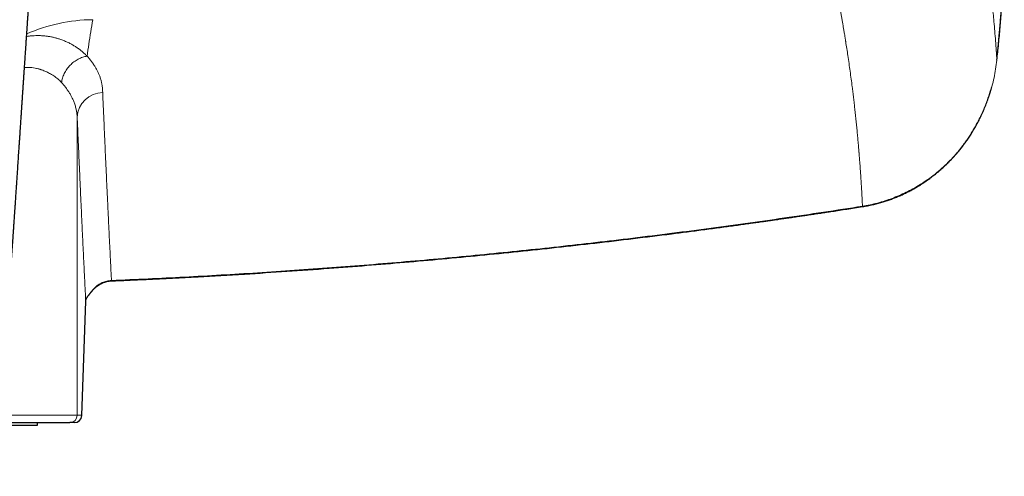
# Model space of a CAD drawing. Header units: millimetres. Extents: x 8 to 1267, y 12 to 1009.
# Tile 29 of 72: x 600 to 681, y 691 to 728. Entities that reach past the tile are written whole.
import ezdxf

# ---------------------------------------------------------------- set-up
doc = ezdxf.new("R2010")
doc.units = ezdxf.units.MM

msp = doc.modelspace()

# ---------------------------------------------------------------- linework, layer by layer
at = {"color": 252, "linetype": 'Continuous', "lineweight": 0}
for p, q in [((605.014, 696.13), (605.014, 720.497)), ((605.71, 705.474), (605.379, 696.13)), ((605.71, 705.474), (605.71, 705.453)), ((597.663, 696.13), (605.014, 696.13)), ((605.014, 696.13), (605.379, 696.13))]:
    msp.add_line(p, q, dxfattribs=at)
at = {"color": 7, "linetype": 'Continuous', "lineweight": 30}
for p, q in [((605.379, 696.109), (605.71, 705.453)), ((601.767, 695.33), (601.767, 695.53)), ((604.779, 695.53), (604.414, 695.53)), ((597.185, 695.33), (601.767, 695.33))]:
    msp.add_line(p, q, dxfattribs=at)
at = {"color": 7, "linetype": 'Continuous', "lineweight": 30, "flags": 128}
msp.add_lwpolyline([(680.185, 725.153), (680.186, 725.152), (680.181, 725.153), (680.18, 725.153)], dxfattribs=at)
at = {"color": 252, "linetype": 'Continuous', "lineweight": 0, "flags": 128}
msp.add_lwpolyline([(606.443, 706.521), (606.443, 706.521), (606.444, 706.522), (606.44, 706.527), (606.432, 706.536)], dxfattribs=at)
at = {"color": 252, "linetype": 'Continuous', "lineweight": 0}
for centre, radius, start, end in [((606.402, 714.844), 13.626, 90.49465, 113.8656), ((607.12, 720.401), 2.109, 90.63887, 177.38458), ((669.318, 713.237), 0.119, 184.9852, 202.34029), ((605.499, 706.074), 0.441, 323.26872, 342.33553), ((604.414, 696.13), 0.6, 270.00436, 0.00436), ((604.779, 696.13), 0.6, 270.00436, 0.00436)]:
    msp.add_arc(centre, radius, start, end, dxfattribs=at)
at = {"color": 7, "linetype": 'Continuous', "lineweight": 30}
msp.add_arc((604.779, 696.13), 0.6, 270, 358.0069, dxfattribs=at)
at = {"color": 252, "linetype": 'Continuous', "lineweight": 0}
for points, knots in [([(677.955, 741.882), (677.993, 741.689), (678.07, 741.3), (678.182, 740.716), (678.292, 740.126), (678.401, 739.532), (678.507, 738.938), (678.611, 738.342), (678.713, 737.745), (678.812, 737.145), (678.909, 736.541), (679.004, 735.932), (679.097, 735.32), (679.187, 734.704), (679.253, 734.241), (679.296, 733.931), (679.318, 733.775), (679.339, 733.618), (679.36, 733.461), (679.381, 733.307), (679.401, 733.159), (679.446, 732.811), (679.512, 732.295), (679.596, 731.608), (679.673, 730.952), (679.746, 730.295), (679.816, 729.634), (679.882, 728.972), (679.948, 728.268), (680.014, 727.521), (680.077, 726.733), (680.135, 725.942), (680.169, 725.417), (680.185, 725.153)], [0, 0, 0, 0, 0.032325, 0.065075, 0.09825, 0.131849, 0.165872, 0.199698, 0.233932, 0.268572, 0.303619, 0.339072, 0.374929, 0.411191, 0.447858, 0.45714, 0.466448, 0.475781, 0.48514, 0.494524, 0.503418, 0.511612, 0.55699, 0.596474, 0.636343, 0.676597, 0.717236, 0.758258, 0.799664, 0.848954, 0.898774, 0.949123, 1, 1, 1, 1]), ([(585.267, 692.943), (585.501, 692.944), (585.969, 692.948), (586.67, 692.976), (587.29, 693.017), (587.829, 693.064), (588.17, 693.1), (588.391, 693.125), (588.495, 693.138), (588.598, 693.15), (588.7, 693.163), (588.803, 693.177), (588.906, 693.191), (589.132, 693.222), (589.475, 693.274), (589.93, 693.354), (590.368, 693.44), (590.789, 693.535), (591.206, 693.64), (591.618, 693.758), (592.008, 693.884), (592.269, 693.978), (592.41, 694.032), (592.453, 694.049), (592.496, 694.066), (592.538, 694.083), (592.58, 694.1), (592.733, 694.163), (592.99, 694.276), (593.343, 694.448), (593.681, 694.632), (594.004, 694.828), (594.311, 695.034), (594.603, 695.251), (594.879, 695.48), (595.14, 695.72), (595.385, 695.971), (595.61, 696.228), (595.816, 696.493), (596.005, 696.767), (596.161, 697.023), (596.291, 697.258), (596.37, 697.414), (596.421, 697.521), (596.448, 697.577), (596.474, 697.634), (596.5, 697.691), (596.525, 697.748), (596.581, 697.877), (596.664, 698.082), (596.77, 698.37), (596.871, 698.672), (596.967, 698.988), (597.039, 699.254), (597.092, 699.458), (597.124, 699.59), (597.152, 699.709), (597.178, 699.825), (597.213, 699.981), (597.255, 700.182), (597.309, 700.458), (597.366, 700.776), (597.426, 701.138), (597.483, 701.515), (597.538, 701.908), (597.589, 702.316), (597.624, 702.619), (597.645, 702.811), (597.653, 702.887), (597.661, 702.964), (597.669, 703.04), (597.676, 703.106), (597.688, 703.221), (597.703, 703.383), (597.725, 703.606), (597.747, 703.849), (597.772, 704.121), (597.799, 704.426), (597.827, 704.748), (597.856, 705.088), (597.886, 705.446), (597.913, 705.776), (597.937, 706.075), (597.954, 706.277), (597.965, 706.422), (597.972, 706.508), (597.979, 706.594), (597.985, 706.669), (598, 706.867), (598.026, 707.195), (598.062, 707.67), (598.1, 708.162), (598.138, 708.673), (598.178, 709.201), (598.218, 709.747), (598.259, 710.316), (598.302, 710.909), (598.346, 711.525), (598.386, 712.084), (598.421, 712.584), (598.451, 713.003), (598.474, 713.337), (598.487, 713.531), (598.492, 713.6), (598.493, 713.617), (598.494, 713.635), (598.496, 713.652), (598.497, 713.669), (598.498, 713.686), (598.499, 713.703), (598.501, 713.734), (598.505, 713.784), (598.51, 713.861), (598.517, 713.959), (598.525, 714.077), (598.535, 714.217), (598.545, 714.376), (598.558, 714.557), (598.571, 714.757), (598.586, 714.975), (598.603, 715.212), (598.62, 715.469), (598.638, 715.737), (598.657, 716.014), (598.677, 716.3), (598.697, 716.603), (598.719, 716.921), (598.742, 717.256), (598.766, 717.607), (598.791, 717.987), (598.819, 718.398), (598.849, 718.84), (598.88, 719.302), (598.913, 719.783), (598.937, 720.135), (598.951, 720.352), (598.957, 720.427), (598.962, 720.503), (598.967, 720.578), (598.971, 720.641), (598.978, 720.743), (598.991, 720.937), (599.017, 721.323), (599.064, 722.014), (599.131, 723.01), (599.214, 724.221), (599.297, 725.435), (599.362, 726.392), (599.4, 726.949), (599.415, 727.156), (599.419, 727.22), (599.423, 727.285), (599.428, 727.349), (599.432, 727.414), (599.452, 727.695), (599.486, 728.199), (599.536, 728.93), (599.588, 729.679), (599.641, 730.446), (599.694, 731.225), (599.749, 732.016), (599.804, 732.819), (599.86, 733.638), (599.918, 734.479), (599.978, 735.343), (600.039, 736.229), (600.101, 737.132), (600.164, 738.052), (600.228, 738.988), (600.293, 739.94), (600.337, 740.58), (600.359, 740.903)], [0, 0, 0, 0, 0.011743, 0.023465, 0.035176, 0.042905, 0.050635, 0.052371, 0.054108, 0.055844, 0.057581, 0.059319, 0.061057, 0.062795, 0.070773, 0.078499, 0.085977, 0.093211, 0.100206, 0.107633, 0.114787, 0.120865, 0.121646, 0.122424, 0.123198, 0.12397, 0.124738, 0.125502, 0.132289, 0.138927, 0.145428, 0.151806, 0.158075, 0.16425, 0.170345, 0.176378, 0.182364, 0.188321, 0.193897, 0.199599, 0.205444, 0.209388, 0.213405, 0.214471, 0.215541, 0.216617, 0.217699, 0.218786, 0.219879, 0.224961, 0.230249, 0.235748, 0.241461, 0.247394, 0.250075, 0.252406, 0.25442, 0.25647, 0.258557, 0.262762, 0.26711, 0.273218, 0.279589, 0.286223, 0.293123, 0.300289, 0.307721, 0.309054, 0.310395, 0.311745, 0.313102, 0.314403, 0.315207, 0.319162, 0.322929, 0.326917, 0.331954, 0.337305, 0.34297, 0.348949, 0.355242, 0.36185, 0.366383, 0.371054, 0.37255, 0.37406, 0.375583, 0.377084, 0.378024, 0.386085, 0.394473, 0.403187, 0.412228, 0.421595, 0.431289, 0.441309, 0.451937, 0.462908, 0.474223, 0.481879, 0.489685, 0.496678, 0.499791, 0.500098, 0.500405, 0.500713, 0.501021, 0.501328, 0.501637, 0.501945, 0.502253, 0.503269, 0.504648, 0.506392, 0.508517, 0.511013, 0.513878, 0.517113, 0.520717, 0.524617, 0.528873, 0.533486, 0.538455, 0.5433, 0.54844, 0.553878, 0.559611, 0.565641, 0.571967, 0.578589, 0.586215, 0.594199, 0.602541, 0.61124, 0.620296, 0.621652, 0.623015, 0.624385, 0.625764, 0.627076, 0.62782, 0.631327, 0.637596, 0.648813, 0.668912, 0.691856, 0.714913, 0.735296, 0.744292, 0.745471, 0.746651, 0.747831, 0.749011, 0.750192, 0.751372, 0.764451, 0.777867, 0.791619, 0.805708, 0.820133, 0.834629, 0.849449, 0.864594, 0.880063, 0.896182, 0.91264, 0.929435, 0.946569, 0.964041, 0.981851, 1, 1, 1, 1]), ([(666.957, 731.484), (666.975, 731.396), (667.011, 731.218), (667.065, 730.948), (667.12, 730.671), (667.175, 730.387), (667.231, 730.096), (667.287, 729.804), (667.341, 729.512), (667.395, 729.219), (667.449, 728.92), (667.504, 728.615), (667.557, 728.311), (667.61, 728.008), (667.661, 727.708), (667.706, 727.437), (667.746, 727.198), (667.771, 727.04), (667.79, 726.927), (667.8, 726.861), (667.811, 726.795), (667.821, 726.733), (667.888, 726.312), (668.016, 725.484), (668.193, 724.253), (668.315, 723.33), (668.386, 722.759), (668.414, 722.536), (668.441, 722.314), (668.468, 722.087), (668.504, 721.783), (668.548, 721.402), (668.6, 720.929), (668.653, 720.44), (668.704, 719.936), (668.753, 719.441), (668.8, 718.954), (668.838, 718.535), (668.869, 718.183), (668.892, 717.906), (668.908, 717.714), (668.917, 717.608), (668.919, 717.576), (668.922, 717.548), (668.924, 717.52), (668.928, 717.469), (668.934, 717.392), (668.943, 717.287), (668.952, 717.175), (668.961, 717.056), (668.97, 716.931), (668.981, 716.795), (668.992, 716.648), (669.004, 716.488), (669.016, 716.321), (669.028, 716.147), (669.04, 715.964), (669.053, 715.774), (669.065, 715.591), (669.076, 715.42), (669.086, 715.266), (669.096, 715.118), (669.104, 714.974), (669.113, 714.834), (669.121, 714.698), (669.13, 714.548), (669.139, 714.387), (669.148, 714.215), (669.157, 714.051), (669.166, 713.894), (669.173, 713.746), (669.181, 713.605), (669.187, 713.473), (669.194, 713.347), (669.197, 713.266), (669.199, 713.226)], [0, 0, 0, 0, 0.013667, 0.027716, 0.042148, 0.056962, 0.072158, 0.087737, 0.102775, 0.118153, 0.133872, 0.14993, 0.166328, 0.18194, 0.197847, 0.214051, 0.224908, 0.235894, 0.239373, 0.242865, 0.24637, 0.249888, 0.252898, 0.313604, 0.38259, 0.451579, 0.463722, 0.475864, 0.488008, 0.50016, 0.51302, 0.538067, 0.562831, 0.59113, 0.61905, 0.64659, 0.673752, 0.700535, 0.716845, 0.733012, 0.747119, 0.749326, 0.751021, 0.752526, 0.754063, 0.755634, 0.761195, 0.767136, 0.77346, 0.780164, 0.78725, 0.794717, 0.803299, 0.812334, 0.821823, 0.831766, 0.842162, 0.853013, 0.864318, 0.873519, 0.882301, 0.890779, 0.899045, 0.907099, 0.91494, 0.922568, 0.932891, 0.942798, 0.952288, 0.961362, 0.97002, 0.978117, 0.985813, 0.993107, 1, 1, 1, 1]), ([(606.285, 728.469), (606.23, 728.135), (606.119, 727.468), (605.966, 726.475), (605.872, 725.819), (605.825, 725.492)], [0, 0, 0, 0, 0.333364, 0.666694, 1, 1, 1, 1]), ([(600.877, 727.096), (600.907, 727.101), (601.029, 727.122), (601.24, 727.145), (601.508, 727.165), (601.769, 727.171), (602.036, 727.167), (602.309, 727.149), (602.586, 727.117), (602.854, 727.072), (603.113, 727.017), (603.362, 726.951), (603.631, 726.867), (603.914, 726.762), (604.208, 726.635), (604.486, 726.496), (604.748, 726.346), (604.993, 726.187), (605.223, 726.022), (605.437, 725.85), (605.639, 725.674), (605.763, 725.552), (605.825, 725.492)], [0, 0, 0, 0, 0.013902, 0.056772, 0.099243, 0.141286, 0.182865, 0.230825, 0.278318, 0.32542, 0.372202, 0.418723, 0.465036, 0.526844, 0.588065, 0.648763, 0.708988, 0.768783, 0.827121, 0.885096, 0.94272, 1, 1, 1, 1]), ([(605.825, 725.492), (605.765, 725.48), (605.644, 725.456), (605.462, 725.402), (605.28, 725.332), (605.098, 725.246), (604.92, 725.143), (604.748, 725.025), (604.584, 724.892), (604.43, 724.746), (604.289, 724.588), (604.161, 724.421), (604.049, 724.246), (603.953, 724.067), (603.873, 723.884), (603.811, 723.701), (603.763, 723.52), (603.744, 723.399), (603.735, 723.34)], [0, 0, 0, 0, 0.058371, 0.118295, 0.179617, 0.242155, 0.305702, 0.370026, 0.434879, 0.5, 0.56512, 0.629974, 0.694298, 0.757844, 0.820383, 0.881705, 0.941629, 1, 1, 1, 1]), ([(605.825, 725.492), (605.892, 725.414), (606.025, 725.26), (606.205, 725.026), (606.369, 724.791), (606.516, 724.555), (606.647, 724.318), (606.761, 724.08), (606.861, 723.833), (606.946, 723.577), (607.015, 723.312), (607.063, 723.045), (607.092, 722.778), (607.095, 722.599), (607.097, 722.51)], [0, 0, 0, 0, 0.080787, 0.161271, 0.2415, 0.321524, 0.401388, 0.481142, 0.560831, 0.648469, 0.736147, 0.823922, 0.911854, 1, 1, 1, 1]), ([(680.185, 725.153), (680.155, 724.913), (680.094, 724.434), (679.957, 723.722), (679.786, 723.019), (679.579, 722.325), (679.338, 721.642), (679.063, 720.974), (678.754, 720.32), (678.411, 719.683), (678.036, 719.064), (677.629, 718.466), (677.19, 717.89), (676.72, 717.338), (676.219, 716.812), (675.69, 716.315), (675.134, 715.847), (674.553, 715.412), (673.948, 715.008), (673.351, 714.657), (672.768, 714.353), (672.201, 714.092), (671.622, 713.858), (671.031, 713.654), (670.429, 713.479), (669.819, 713.333), (669.406, 713.262), (669.199, 713.226)], [0, 0, 0, 0, 0.041614, 0.083202, 0.124767, 0.166312, 0.207839, 0.249351, 0.290854, 0.332352, 0.373856, 0.41538, 0.456941, 0.498562, 0.540222, 0.581886, 0.623558, 0.66524, 0.706936, 0.74865, 0.784425, 0.820224, 0.856057, 0.891934, 0.92787, 0.963884, 1, 1, 1, 1]), ([(603.735, 723.34), (603.684, 723.389), (603.585, 723.487), (603.426, 723.624), (603.263, 723.752), (603.097, 723.871), (602.928, 723.98), (602.764, 724.076), (602.605, 724.16), (602.451, 724.233), (602.282, 724.305), (602.153, 724.353), (602.066, 724.382), (602.039, 724.391), (602.012, 724.4), (601.986, 724.408), (601.959, 724.416), (601.861, 724.445), (601.691, 724.488), (601.443, 724.534), (601.193, 724.563), (600.948, 724.577), (600.784, 724.571), (600.706, 724.569)], [0, 0, 0, 0, 0.07094, 0.13998, 0.207135, 0.272417, 0.335843, 0.397428, 0.450116, 0.501406, 0.551313, 0.6151, 0.623278, 0.631417, 0.639516, 0.647575, 0.655595, 0.663574, 0.735577, 0.805597, 0.873719, 0.940039, 1, 1, 1, 1]), ([(603.735, 723.34), (603.796, 723.27), (603.919, 723.129), (604.088, 722.912), (604.247, 722.688), (604.395, 722.458), (604.528, 722.223), (604.628, 722.021), (604.704, 721.851), (604.76, 721.71), (604.814, 721.56), (604.865, 721.402), (604.906, 721.247), (604.94, 721.098), (604.967, 720.955), (604.989, 720.807), (605.005, 720.654), (605.011, 720.55), (605.014, 720.497)], [0, 0, 0, 0, 0.076537, 0.15492, 0.235149, 0.317225, 0.401149, 0.484111, 0.530462, 0.579696, 0.631813, 0.686812, 0.744694, 0.792196, 0.841477, 0.892538, 0.945379, 1, 1, 1, 1]), ([(607.097, 722.51), (607.119, 722), (607.163, 720.981), (607.229, 719.476), (607.296, 717.989), (607.363, 716.521), (607.43, 715.071), (607.495, 713.668), (607.56, 712.309), (607.624, 710.994), (607.687, 709.696), (607.751, 708.414), (607.794, 707.573), (607.815, 707.153)], [0, 0, 0, 0, 0.093332, 0.186665, 0.279997, 0.37333, 0.466663, 0.559996, 0.647996, 0.735997, 0.823997, 0.911999, 1, 1, 1, 1]), ([(605.014, 720.497), (605.035, 720), (605.078, 719.006), (605.143, 717.538), (605.207, 716.085), (605.272, 714.651), (605.337, 713.234), (605.401, 711.861), (605.463, 710.531), (605.525, 709.243), (605.587, 707.97), (605.648, 706.712), (605.69, 705.887), (605.71, 705.474)], [0, 0, 0, 0, 0.093194, 0.18641, 0.27965, 0.372918, 0.466214, 0.559542, 0.647567, 0.735624, 0.823713, 0.911838, 1, 1, 1, 1]), ([(669.199, 713.226), (668.136, 713.061), (666.008, 712.731), (662.815, 712.26), (659.619, 711.806), (656.422, 711.373), (653.223, 710.958), (650.083, 710.57), (647.002, 710.208), (643.98, 709.87), (640.957, 709.549), (637.933, 709.245), (634.906, 708.958), (631.879, 708.688), (628.849, 708.435), (625.818, 708.199), (622.785, 707.98), (619.769, 707.78), (616.769, 707.597), (613.786, 707.432), (610.801, 707.282), (608.811, 707.196), (607.815, 707.153)], [0, 0, 0, 0, 0.052328, 0.104639, 0.156935, 0.209217, 0.261487, 0.313747, 0.363013, 0.412274, 0.461531, 0.510785, 0.560038, 0.609291, 0.658547, 0.707806, 0.75707, 0.806341, 0.854741, 0.903149, 0.951568, 1, 1, 1, 1]), ([(606.432, 706.536), (606.48, 706.581), (606.574, 706.671), (606.73, 706.788), (606.894, 706.891), (607.066, 706.977), (607.245, 707.048), (607.43, 707.101), (607.621, 707.138), (607.75, 707.148), (607.815, 707.153)], [0, 0, 0, 0, 0.126638, 0.252067, 0.376645, 0.500732, 0.624703, 0.748951, 0.873898, 1, 1, 1, 1]), ([(607.815, 707.153), (607.816, 707.147), (607.816, 707.134), (607.817, 707.123), (607.817, 707.119), (607.817, 707.121), (607.817, 707.121)], [0, 0, 0, 0, 0.277716, 0.568759, 0.872285, 1, 1, 1, 1]), ([(605.71, 705.474), (605.713, 705.506), (605.719, 705.569), (605.746, 705.663), (605.788, 705.757), (605.844, 705.849), (605.894, 705.91), (605.919, 705.94)], [0, 0, 0, 0, 0.201197, 0.40136, 0.600903, 0.800282, 1, 1, 1, 1]), ([(606.432, 706.536), (606.405, 706.508), (606.35, 706.452), (606.273, 706.366), (606.199, 706.281), (606.13, 706.197), (606.066, 706.119), (606.009, 706.048), (605.958, 705.985), (605.933, 705.956), (605.919, 705.94)], [0, 0, 0, 0, 0.122471, 0.244597, 0.366192, 0.487533, 0.609523, 0.733826, 0.862917, 1, 1, 1, 1]), ([(605.379, 696.13), (605.379, 696.128), (605.379, 696.122), (605.379, 696.115), (605.379, 696.111), (605.379, 696.11)], [0, 0, 0, 0, 0.372393, 0.849828, 1, 1, 1, 1])]:
    msp.add_open_spline(points, degree=3, knots=knots, dxfattribs=at)
at = {"color": 7, "linetype": 'Continuous', "lineweight": 30}
for points, knots in [([(680.18, 725.153), (680.203, 725.369), (680.25, 725.795), (680.313, 726.425), (680.372, 727.038), (680.424, 727.632), (680.472, 728.208), (680.515, 728.766), (680.555, 729.324), (680.591, 729.878), (680.624, 730.43), (680.653, 730.959), (680.678, 731.466), (680.699, 731.952), (680.717, 732.416), (680.732, 732.857), (680.745, 733.277), (680.755, 733.675), (680.763, 734.027), (680.769, 734.334), (680.773, 734.601), (680.777, 734.86), (680.78, 735.115), (680.783, 735.512), (680.785, 736.057), (680.782, 736.755), (680.774, 737.471), (680.761, 738.207), (680.746, 738.796), (680.733, 739.231), (680.723, 739.508), (680.713, 739.787), (680.702, 740.063), (680.691, 740.329), (680.681, 740.578), (680.671, 740.808), (680.662, 741.019), (680.654, 741.211), (680.646, 741.383), (680.639, 741.536), (680.633, 741.67), (680.627, 741.785), (680.623, 741.855), (680.621, 741.886)], [0, 0, 0, 0, 0.038907, 0.076705, 0.113396, 0.148983, 0.183471, 0.21686, 0.249153, 0.283413, 0.316352, 0.347973, 0.378278, 0.407267, 0.434943, 0.461307, 0.48636, 0.510103, 0.532537, 0.549245, 0.565145, 0.580329, 0.595524, 0.610889, 0.651364, 0.692979, 0.735736, 0.77964, 0.824691, 0.841059, 0.857575, 0.874238, 0.891015, 0.907034, 0.921909, 0.935643, 0.948235, 0.959688, 0.970004, 0.979188, 0.987243, 0.994177, 1, 1, 1, 1]), ([(680.185, 725.153), (680.233, 725.598), (680.329, 726.486), (680.449, 727.821), (680.552, 729.156), (680.637, 730.49), (680.703, 731.817), (680.751, 733.136), (680.782, 734.448), (680.795, 735.759), (680.79, 737.079), (680.768, 738.408), (680.726, 739.746), (680.68, 740.855), (680.641, 741.517), (680.628, 741.734)], [0, 0, 0, 0, 0.080786, 0.1614728, 0.2420745, 0.3226055, 0.40308, 0.4820762, 0.5610452, 0.6400003, 0.718955, 0.7995342, 0.8801409, 0.960789, 1, 1, 1, 1]), ([(585.267, 691.143), (585.337, 691.143), (585.496, 691.143), (585.738, 691.147), (585.987, 691.152), (586.216, 691.158), (586.424, 691.166), (586.61, 691.174), (586.775, 691.182), (586.924, 691.19), (587.056, 691.198), (587.17, 691.206), (587.266, 691.212), (587.346, 691.218), (587.407, 691.222), (587.452, 691.226), (587.483, 691.228), (587.507, 691.23), (587.526, 691.231), (587.546, 691.233), (587.574, 691.235), (587.617, 691.239), (587.678, 691.244), (587.758, 691.251), (587.881, 691.261), (588.037, 691.276), (588.22, 691.294), (588.414, 691.314), (588.618, 691.337), (588.834, 691.363), (589.047, 691.39), (589.223, 691.414), (589.36, 691.433), (589.456, 691.446), (589.545, 691.459), (589.62, 691.47), (589.675, 691.479), (589.713, 691.485), (589.743, 691.489), (589.776, 691.494), (589.817, 691.501), (589.877, 691.51), (589.959, 691.524), (590.067, 691.542), (590.192, 691.563), (590.325, 691.587), (590.461, 691.612), (590.592, 691.637), (590.719, 691.662), (590.841, 691.687), (590.96, 691.713), (591.077, 691.738), (591.191, 691.764), (591.298, 691.789), (591.394, 691.812), (591.474, 691.831), (591.539, 691.847), (591.593, 691.861), (591.65, 691.875), (591.715, 691.892), (591.795, 691.913), (591.887, 691.938), (592.02, 691.975), (592.189, 692.024), (592.389, 692.085), (592.589, 692.149), (592.784, 692.215), (592.966, 692.28), (593.13, 692.341), (593.263, 692.393), (593.37, 692.436), (593.455, 692.471), (593.53, 692.503), (593.598, 692.532), (593.664, 692.561), (593.737, 692.594), (593.822, 692.633), (593.931, 692.684), (594.061, 692.746), (594.206, 692.819), (594.353, 692.896), (594.501, 692.976), (594.697, 693.088), (594.94, 693.233), (595.224, 693.419), (595.445, 693.575), (595.605, 693.695), (595.707, 693.775), (595.808, 693.855), (595.901, 693.932), (595.982, 694.001), (596.046, 694.057), (596.093, 694.099), (596.126, 694.128), (596.15, 694.15), (596.175, 694.173), (596.206, 694.202), (596.245, 694.238), (596.29, 694.281), (596.341, 694.331), (596.403, 694.392), (596.476, 694.466), (596.56, 694.554), (596.652, 694.654), (596.751, 694.766), (596.854, 694.889), (596.986, 695.053), (597.14, 695.259), (597.311, 695.513), (597.474, 695.78), (597.627, 696.057), (597.769, 696.34), (597.901, 696.63), (598.039, 696.964), (598.18, 697.343), (598.319, 697.77), (598.444, 698.207), (598.543, 698.597), (598.621, 698.937), (598.682, 699.221), (598.738, 699.5), (598.787, 699.767), (598.832, 700.029), (598.874, 700.287), (598.913, 700.538), (598.946, 700.774), (598.976, 700.993), (599.002, 701.197), (599.026, 701.385), (599.046, 701.558), (599.062, 701.695), (599.073, 701.8), (599.081, 701.874), (599.088, 701.939), (599.094, 701.991), (599.098, 702.031), (599.101, 702.063), (599.105, 702.096), (599.11, 702.141), (599.116, 702.204), (599.124, 702.287), (599.134, 702.387), (599.146, 702.504), (599.162, 702.675), (599.183, 702.901), (599.207, 703.18), (599.233, 703.474), (599.259, 703.784), (599.287, 704.116), (599.316, 704.472), (599.347, 704.851), (599.378, 705.248), (599.411, 705.663), (599.444, 706.096), (599.474, 706.495), (599.5, 706.856), (599.524, 707.174), (599.547, 707.49), (599.569, 707.795), (599.59, 708.088), (599.61, 708.367), (599.631, 708.648), (599.651, 708.927), (599.67, 709.204), (599.689, 709.464), (599.706, 709.706), (599.722, 709.931), (599.736, 710.135), (599.749, 710.319), (599.761, 710.483), (599.771, 710.632), (599.781, 710.765), (599.789, 710.882), (599.796, 710.983), (599.802, 711.068), (599.806, 711.14), (599.811, 711.204), (599.816, 711.272), (599.821, 711.356), (599.829, 711.461), (599.837, 711.589), (599.847, 711.734), (599.859, 711.899), (599.871, 712.083), (599.885, 712.287), (599.901, 712.51), (599.917, 712.752), (599.935, 713.012), (599.954, 713.291), (599.975, 713.606), (599.998, 713.953), (600.024, 714.329), (600.049, 714.714), (600.075, 715.106), (600.102, 715.505), (600.135, 715.992), (600.173, 716.569), (600.218, 717.242), (600.254, 717.796), (600.283, 718.227), (600.303, 718.531), (600.323, 718.834), (600.343, 719.127), (600.361, 719.404), (600.378, 719.662), (600.394, 719.9), (600.408, 720.121), (600.422, 720.318), (600.433, 720.493), (600.443, 720.646), (600.453, 720.785), (600.461, 720.911), (600.468, 721.023), (600.475, 721.12), (600.48, 721.202), (600.484, 721.263), (600.488, 721.313), (600.491, 721.362), (600.495, 721.425), (600.5, 721.503), (600.506, 721.593), (600.513, 721.692), (600.524, 721.856), (600.54, 722.09), (600.559, 722.385), (600.579, 722.682), (600.599, 722.978), (600.619, 723.278), (600.639, 723.578), (600.659, 723.871), (600.678, 724.157), (600.697, 724.43), (600.714, 724.691), (600.731, 724.939), (600.747, 725.176), (600.762, 725.404), (600.778, 725.633), (600.794, 725.872), (600.811, 726.128), (600.83, 726.401), (600.849, 726.692), (600.868, 726.972), (600.886, 727.24), (600.903, 727.491), (600.921, 727.753), (600.94, 728.024), (600.959, 728.305), (600.978, 728.595), (600.999, 728.893), (601.019, 729.195), (601.039, 729.491), (601.059, 729.776), (601.077, 730.044), (601.094, 730.294), (601.11, 730.527), (601.125, 730.74), (601.138, 730.935), (601.15, 731.111), (601.161, 731.271), (601.17, 731.401), (601.177, 731.504), (601.182, 731.58), (601.186, 731.644), (601.19, 731.694), (601.193, 731.735), (601.195, 731.776), (601.199, 731.825), (601.203, 731.884), (601.208, 731.954), (601.213, 732.038), (601.22, 732.138), (601.228, 732.257), (601.238, 732.394), (601.248, 732.548), (601.26, 732.721), (601.273, 732.915), (601.288, 733.131), (601.304, 733.37), (601.322, 733.628), (601.341, 733.906), (601.361, 734.203), (601.383, 734.513), (601.405, 734.836), (601.428, 735.169), (601.452, 735.521), (601.477, 735.889), (601.503, 736.275), (601.531, 736.677), (601.56, 737.097), (601.59, 737.534), (601.621, 737.989), (601.653, 738.457), (601.686, 738.939), (601.72, 739.434), (601.748, 739.84), (601.765, 740.081), (601.77, 740.151)], [0, 0, 0, 0, 0.003417, 0.007733, 0.011749, 0.015465, 0.018881, 0.021826, 0.024505, 0.026915, 0.029059, 0.030935, 0.032465, 0.033756, 0.034807, 0.035438, 0.035935, 0.036344, 0.03658, 0.036877, 0.03733, 0.03794, 0.038976, 0.040279, 0.041851, 0.044937, 0.047913, 0.050773, 0.054422, 0.057877, 0.061331, 0.064853, 0.066452, 0.068066, 0.069578, 0.070803, 0.071739, 0.072272, 0.072689, 0.073223, 0.073896, 0.074706, 0.076168, 0.077938, 0.080018, 0.082292, 0.084529, 0.086724, 0.088779, 0.090796, 0.092775, 0.094715, 0.096616, 0.098442, 0.100048, 0.101416, 0.10244, 0.103272, 0.104154, 0.105257, 0.106581, 0.108129, 0.109903, 0.113284, 0.116676, 0.120077, 0.123482, 0.12667, 0.129504, 0.13198, 0.133629, 0.135107, 0.13644, 0.137627, 0.1387, 0.139961, 0.141485, 0.143273, 0.145835, 0.148479, 0.151175, 0.153925, 0.156728, 0.162182, 0.167725, 0.17331, 0.175415, 0.177525, 0.17964, 0.181705, 0.183453, 0.184844, 0.185877, 0.186553, 0.186985, 0.18752, 0.188216, 0.189075, 0.190096, 0.191281, 0.19263, 0.194411, 0.196419, 0.198655, 0.201125, 0.203819, 0.206609, 0.211528, 0.216604, 0.2218, 0.227047, 0.232308, 0.23759, 0.242904, 0.250286, 0.257758, 0.26533, 0.273005, 0.277884, 0.282805, 0.28759, 0.292135, 0.296448, 0.300992, 0.305257, 0.309247, 0.312967, 0.31642, 0.319609, 0.322536, 0.325205, 0.326587, 0.32788, 0.328983, 0.329872, 0.330546, 0.33101, 0.331512, 0.332198, 0.33332, 0.33473, 0.336428, 0.338411, 0.34068, 0.345149, 0.349887, 0.35489, 0.360159, 0.365695, 0.371859, 0.378324, 0.385095, 0.392176, 0.399568, 0.407273, 0.412638, 0.418143, 0.423607, 0.42885, 0.433874, 0.438678, 0.443262, 0.448334, 0.453107, 0.457583, 0.461761, 0.465642, 0.469226, 0.472333, 0.475176, 0.477755, 0.48007, 0.482121, 0.483846, 0.485327, 0.486563, 0.487584, 0.488728, 0.490096, 0.491995, 0.494204, 0.496723, 0.499553, 0.50276, 0.50629, 0.510143, 0.514319, 0.518818, 0.52364, 0.528784, 0.535147, 0.541675, 0.54834, 0.55514, 0.562075, 0.569146, 0.580531, 0.592252, 0.604307, 0.609565, 0.614885, 0.62026, 0.625452, 0.630329, 0.634812, 0.638991, 0.642867, 0.64644, 0.649373, 0.652064, 0.654513, 0.65672, 0.658686, 0.66041, 0.661858, 0.663005, 0.663635, 0.664483, 0.665591, 0.666959, 0.668586, 0.670352, 0.672154, 0.677288, 0.682686, 0.687727, 0.692979, 0.698361, 0.703574, 0.708842, 0.713889, 0.718715, 0.72332, 0.727704, 0.731867, 0.735875, 0.739795, 0.744022, 0.748557, 0.7534, 0.75855, 0.764008, 0.768303, 0.772772, 0.777413, 0.782227, 0.787214, 0.792374, 0.797707, 0.803105, 0.808484, 0.813556, 0.818322, 0.822781, 0.826934, 0.83078, 0.834214, 0.837359, 0.840217, 0.842788, 0.844342, 0.845725, 0.846865, 0.847763, 0.84842, 0.849054, 0.849959, 0.851021, 0.85224, 0.853714, 0.855512, 0.857633, 0.860079, 0.862849, 0.865942, 0.86936, 0.873279, 0.877552, 0.882179, 0.887161, 0.892496, 0.898185, 0.903873, 0.909876, 0.916194, 0.922826, 0.929773, 0.937035, 0.944612, 0.952503, 0.96071, 0.969231, 0.977906, 0.986886, 0.996169, 1, 1, 1, 1]), ([(669.208, 713.191), (669.347, 713.214), (669.621, 713.26), (670.023, 713.346), (670.411, 713.441), (670.786, 713.545), (671.146, 713.658), (671.493, 713.778), (671.826, 713.904), (672.171, 714.046), (672.527, 714.204), (672.888, 714.38), (673.23, 714.559), (673.551, 714.74), (673.859, 714.924), (674.152, 715.111), (674.431, 715.299), (674.69, 715.484), (674.93, 715.663), (675.151, 715.836), (675.351, 715.999), (675.53, 716.152), (675.691, 716.293), (675.842, 716.431), (675.993, 716.572), (676.155, 716.728), (676.33, 716.904), (676.518, 717.099), (676.714, 717.313), (676.918, 717.545), (677.128, 717.796), (677.339, 718.062), (677.55, 718.342), (677.759, 718.635), (677.97, 718.948), (678.18, 719.281), (678.386, 719.628), (678.585, 719.988), (678.778, 720.36), (678.965, 720.752), (679.146, 721.163), (679.32, 721.594), (679.476, 722.022), (679.614, 722.446), (679.708, 722.752), (679.753, 722.925), (679.761, 722.957)], [0, 0, 0, 0, 0.027774, 0.054804, 0.081097, 0.106663, 0.131508, 0.155639, 0.179058, 0.201772, 0.229328, 0.255778, 0.281127, 0.305377, 0.328532, 0.351896, 0.374032, 0.394943, 0.414631, 0.433096, 0.45034, 0.46548, 0.479536, 0.492541, 0.505905, 0.52038, 0.536948, 0.554766, 0.573836, 0.594151, 0.615702, 0.638489, 0.661104, 0.684817, 0.709629, 0.735538, 0.762546, 0.789136, 0.816714, 0.845279, 0.874834, 0.905379, 0.936917, 0.964742, 0.993298, 1, 1, 1, 1]), ([(607.817, 707.12), (607.882, 707.123), (608.128, 707.133), (608.548, 707.151), (609.073, 707.174), (609.578, 707.196), (610.064, 707.218), (610.521, 707.239), (610.952, 707.26), (611.355, 707.279), (611.742, 707.298), (612.111, 707.316), (612.463, 707.333), (612.797, 707.35), (613.114, 707.366), (613.414, 707.382), (613.696, 707.397), (613.959, 707.411), (614.205, 707.424), (614.437, 707.436), (614.664, 707.448), (615.123, 707.473), (615.822, 707.512), (616.764, 707.566), (617.719, 707.622), (619.513, 707.731), (622.142, 707.902), (625.475, 708.14), (628.684, 708.388), (631.768, 708.645), (634.851, 708.919), (637.951, 709.212), (641.067, 709.526), (644.2, 709.859), (647.332, 710.211), (650.461, 710.581), (652.759, 710.867), (654.229, 711.054), (654.871, 711.137), (655.512, 711.221), (656.154, 711.305), (656.791, 711.39), (657.408, 711.472), (658, 711.552), (658.564, 711.629), (659.113, 711.704), (659.647, 711.778), (660.066, 711.836), (660.383, 711.881), (660.607, 711.912), (660.849, 711.946), (661.11, 711.983), (661.39, 712.023), (661.689, 712.065), (662.018, 712.112), (662.378, 712.164), (662.772, 712.221), (663.188, 712.281), (663.627, 712.345), (664.061, 712.409), (664.489, 712.472), (664.906, 712.534), (665.34, 712.598), (665.789, 712.666), (666.254, 712.736), (666.765, 712.813), (667.324, 712.899), (667.932, 712.993), (668.563, 713.09), (668.99, 713.157), (669.208, 713.191)], [0, 0, 0, 0, 0.003134, 0.011959, 0.020467, 0.028657, 0.03653, 0.044086, 0.050919, 0.057471, 0.06374, 0.069728, 0.075434, 0.080858, 0.086, 0.09086, 0.095439, 0.099736, 0.103681, 0.107378, 0.111037, 0.11471, 0.12976, 0.145042, 0.160555, 0.176259, 0.232414, 0.288569, 0.338707, 0.388845, 0.438983, 0.489121, 0.54017, 0.59122, 0.642269, 0.693318, 0.744367, 0.754849, 0.765331, 0.775813, 0.786295, 0.796775, 0.807085, 0.816553, 0.825776, 0.834754, 0.843486, 0.851973, 0.855355, 0.859012, 0.862976, 0.867248, 0.871828, 0.876715, 0.88191, 0.88798, 0.894422, 0.901237, 0.908424, 0.915984, 0.922568, 0.929411, 0.936513, 0.943873, 0.951493, 0.959371, 0.968989, 0.978966, 0.989303, 1, 1, 1, 1]), ([(606.443, 706.521), (606.491, 706.565), (606.586, 706.653), (606.744, 706.768), (606.908, 706.869), (607.081, 706.953), (607.26, 707.021), (607.446, 707.072), (607.632, 707.107), (607.757, 707.115), (607.817, 707.12)], [0, 0, 0, 0, 0.1279362, 0.2544857, 0.3800594, 0.5050682, 0.6299232, 0.755034, 0.8808066, 1, 1, 1, 1]), ([(605.852, 705.81), (605.862, 705.822), (605.879, 705.845), (605.907, 705.882), (605.932, 705.916), (605.954, 705.946), (605.974, 705.972), (605.996, 706.001), (606.021, 706.033), (606.048, 706.068), (606.078, 706.107), (606.113, 706.15), (606.155, 706.202), (606.2, 706.257), (606.251, 706.316), (606.306, 706.378), (606.37, 706.448), (606.417, 706.496), (606.442, 706.521)], [0, 0, 0, 0, 0.078713, 0.144156, 0.197916, 0.241091, 0.27593, 0.307595, 0.363412, 0.413217, 0.466624, 0.524398, 0.587502, 0.665004, 0.734232, 0.813147, 0.901801, 1, 1, 1, 1]), ([(605.71, 705.453), (605.71, 705.46), (605.711, 705.476), (605.714, 705.501), (605.718, 705.526), (605.722, 705.546), (605.726, 705.562), (605.73, 705.575), (605.734, 705.588), (605.739, 705.603), (605.744, 705.619), (605.751, 705.635), (605.757, 705.65), (605.764, 705.665), (605.771, 705.68), (605.78, 705.697), (605.791, 705.718), (605.807, 705.744), (605.827, 705.775), (605.843, 705.798), (605.852, 705.81)], [0, 0, 0, 0, 0.061405, 0.144589, 0.215406, 0.273934, 0.320224, 0.35431, 0.394243, 0.440114, 0.492895, 0.536432, 0.57949, 0.621969, 0.663874, 0.707922, 0.762595, 0.82944, 0.908534, 1, 1, 1, 1]), ([(597.319, 695.53), (597.361, 695.53), (597.549, 695.53), (597.872, 695.53), (598.287, 695.53), (598.714, 695.53), (599.149, 695.53), (599.589, 695.53), (600.013, 695.53), (600.419, 695.53), (600.808, 695.53), (601.16, 695.53), (601.477, 695.53), (601.761, 695.53), (602.032, 695.53), (602.289, 695.53), (602.532, 695.53), (602.762, 695.53), (602.956, 695.53), (603.119, 695.53), (603.254, 695.53), (603.383, 695.53), (603.504, 695.53), (603.617, 695.53), (603.729, 695.53), (603.839, 695.53), (603.944, 695.53), (604.038, 695.53), (604.131, 695.53), (604.219, 695.53), (604.298, 695.53), (604.357, 695.53), (604.398, 695.53), (604.408, 695.53), (604.414, 695.53)], [0, 0, 0, 0, 0.009764, 0.043092, 0.076461, 0.109898, 0.148918, 0.187844, 0.226722, 0.265596, 0.304511, 0.343513, 0.376282, 0.408982, 0.441639, 0.474281, 0.506933, 0.539622, 0.572376, 0.59542, 0.618428, 0.641408, 0.664371, 0.687325, 0.710279, 0.737346, 0.764442, 0.791582, 0.817263, 0.853826, 0.890344, 0.926854, 0.963394, 1, 1, 1, 1])]:
    msp.add_open_spline(points, degree=3, knots=knots, dxfattribs=at)

doc.saveas('drawing.dxf')
